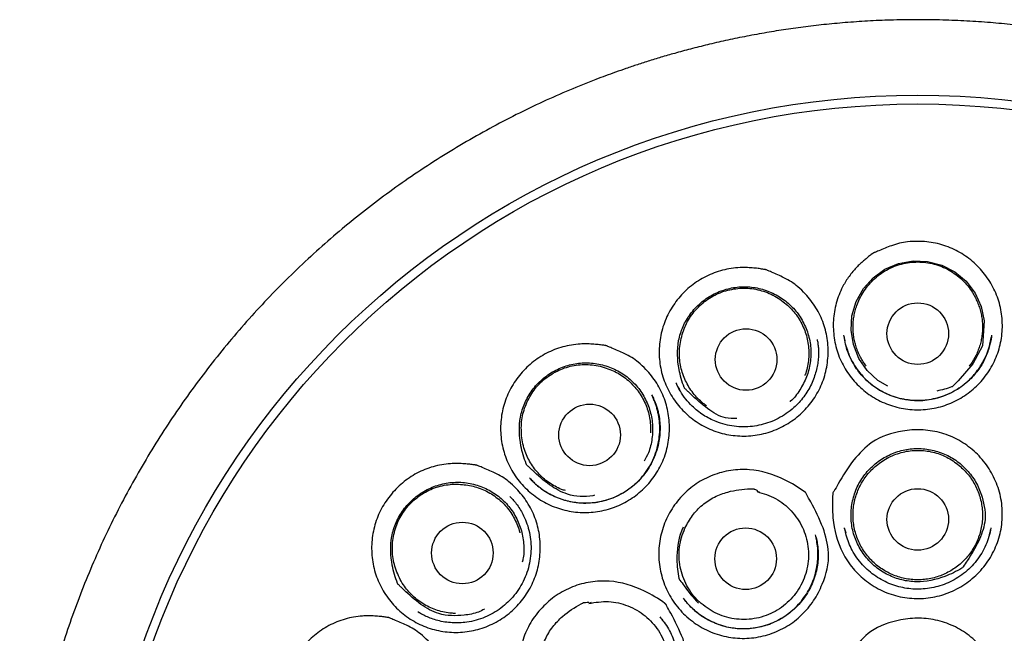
# Model space of a CAD drawing. Header units: millimetres. Extents: x 8 to 1520, y 12 to 1090.
# Tile 44 of 53: x 780 to 799, y 1075 to 1087. Entities that reach past the tile are written whole.
import ezdxf

# ---------------------------------------------------------------- set-up
doc = ezdxf.new("R2010")
doc.units = ezdxf.units.MM

msp = doc.modelspace()

# ---------------------------------------------------------------- linework, layer by layer
at = {"color": 7, "linetype": 'Continuous', "lineweight": 30}
for p, q in [((795.542, 1080.439), (795.545, 1080.419)), ((796.08, 1080.506), (796.075, 1080.534)), ((796.078, 1080.504), (796.083, 1080.481)), ((796.084, 1080.481), (796.081, 1080.506)), ((796.083, 1080.481), (796.095, 1080.42)), ((799.009, 1080.482), (799.013, 1080.503)), ((792.738, 1079.569), (792.731, 1079.582)), ((792.745, 1079.556), (792.739, 1079.57)), ((792.246, 1079.346), (792.257, 1079.327)), ((789.443, 1077.301), (789.438, 1077.307)), ((789.451, 1077.292), (789.443, 1077.301)), ((794.397, 1077.41), (794.345, 1077.418)), ((796.09, 1076.687), (796.088, 1076.695)), ((796.098, 1076.656), (796.092, 1076.687)), ((796.095, 1076.658), (796.11, 1076.6)), ((799.001, 1076.692), (798.992, 1076.654)), ((795.52, 1076.499), (795.514, 1076.527)), ((792.898, 1075.271), (792.879, 1075.296)), ((791.044, 1075.208), (790.994, 1075.192)), ((792.904, 1075.265), (792.899, 1075.272)), ((787.611, 1075.014), (787.606, 1075.017)), ((787.607, 1075.012), (787.617, 1075.007)), ((792.412, 1074.923), (792.425, 1074.906))]:
    msp.add_line(p, q, dxfattribs=at)
at = {"color": 7, "linetype": 'Continuous', "lineweight": 30, "flags": 128}
msp.add_lwpolyline([(796.947, 1079.518), (796.751, 1079.632), (796.538, 1079.83), (796.373, 1080.072), (796.264, 1080.345), (796.217, 1080.631), (796.236, 1080.92), (796.32, 1081.202), (796.462, 1081.461), (796.655, 1081.677), (796.892, 1081.847), (797.163, 1081.961), (797.451, 1082.015), (797.742, 1082.004), (798.025, 1081.929), (798.285, 1081.795), (798.51, 1081.607), (798.687, 1081.372), (798.809, 1081.106), (798.869, 1080.822), (798.833, 1080.321), (798.645, 1079.965), (798.351, 1079.627), (798.3, 1079.573), (798.3, 1079.573)], dxfattribs=at)
at = {"color": 7, "linetype": 'Continuous', "lineweight": 30}
for centre, radius in [((797.546, 1068.964), 16.35), ((797.546, 1068.964), 16.174), ((797.546, 1080.564), 0.613), ((794.127, 1080.049), 0.613), ((791.011, 1078.548), 0.613), ((797.546, 1076.864), 0.613), ((788.477, 1076.196), 0.613), ((794.118, 1076.082), 0.613)]:
    msp.add_circle(centre, radius, dxfattribs=at)
for points, knots in [([(797.546, 1086.816), (797.386, 1086.815), (797.071, 1086.813), (796.608, 1086.793), (796.161, 1086.764), (795.732, 1086.725), (795.32, 1086.678), (794.924, 1086.623), (794.532, 1086.56), (794.146, 1086.49), (793.767, 1086.412), (793.407, 1086.33), (793.066, 1086.245), (792.754, 1086.161), (792.469, 1086.079), (792.21, 1086), (791.967, 1085.922), (791.74, 1085.846), (791.529, 1085.772), (791.329, 1085.699), (791.023, 1085.583), (790.605, 1085.415), (790.076, 1085.182), (789.547, 1084.927), (789.017, 1084.65), (788.491, 1084.353), (787.971, 1084.034), (787.462, 1083.699), (786.967, 1083.348), (786.487, 1082.983), (786.021, 1082.603), (785.567, 1082.206), (785.124, 1081.793), (784.694, 1081.363), (784.279, 1080.919), (783.879, 1080.459), (783.496, 1079.988), (783.13, 1079.506), (782.782, 1079.014), (782.45, 1078.511), (782.134, 1077.993), (781.833, 1077.462), (781.549, 1076.918), (781.284, 1076.364), (781.039, 1075.802), (780.815, 1075.238), (780.612, 1074.671), (780.429, 1074.102), (780.266, 1073.528), (780.121, 1072.944), (779.995, 1072.351), (779.887, 1071.749), (779.8, 1071.141), (779.734, 1070.53), (779.688, 1069.922), (779.664, 1069.317), (779.66, 1068.718), (779.676, 1068.12), (779.712, 1067.52), (779.769, 1066.917), (779.847, 1066.312), (779.946, 1065.708), (780.065, 1065.105), (780.204, 1064.51), (780.362, 1063.924), (780.538, 1063.349), (780.732, 1062.782), (780.946, 1062.22), (781.18, 1061.661), (781.434, 1061.108), (781.708, 1060.563), (782.001, 1060.025), (782.312, 1059.498), (782.641, 1058.98), (782.988, 1058.473), (783.355, 1057.975), (783.729, 1057.5), (784.11, 1057.049), (784.497, 1056.62), (784.905, 1056.196), (785.335, 1055.777), (785.711, 1055.435), (786.024, 1055.164), (786.266, 1054.962), (786.515, 1054.762), (786.769, 1054.564), (786.992, 1054.398), (787.174, 1054.266), (787.308, 1054.169), (787.426, 1054.086), (787.528, 1054.015), (787.614, 1053.956), (787.682, 1053.909), (787.734, 1053.873), (787.763, 1053.854), (787.775, 1053.847)], [0, 0, 0, 0, 0.01046, 0.020552, 0.030284, 0.039666, 0.048704, 0.057404, 0.065771, 0.074592, 0.083021, 0.091062, 0.098708, 0.105954, 0.112192, 0.118091, 0.123643, 0.12885, 0.133713, 0.138256, 0.142736, 0.155129, 0.167633, 0.180492, 0.193494, 0.206654, 0.219954, 0.233312, 0.246467, 0.259609, 0.272694, 0.285732, 0.298981, 0.312217, 0.325454, 0.338706, 0.351993, 0.365096, 0.378228, 0.391361, 0.40448, 0.417837, 0.43121, 0.444588, 0.457933, 0.471221, 0.484239, 0.497239, 0.510237, 0.523246, 0.536516, 0.549836, 0.563207, 0.576606, 0.589971, 0.603048, 0.616089, 0.629109, 0.64212, 0.655374, 0.668652, 0.681968, 0.695335, 0.708737, 0.721881, 0.734964, 0.748006, 0.761026, 0.774276, 0.787531, 0.800807, 0.814129, 0.827512, 0.840783, 0.854166, 0.867635, 0.881202, 0.893636, 0.906184, 0.918963, 0.932024, 0.945381, 0.952176, 0.959053, 0.966005, 0.973027, 0.980081, 0.984132, 0.987733, 0.990885, 0.99359, 0.995851, 0.997669, 0.999049, 1, 1, 1, 1]), ([(807.317, 1053.847), (807.33, 1053.856), (807.361, 1053.877), (807.421, 1053.92), (807.499, 1053.973), (807.591, 1054.036), (807.714, 1054.121), (807.864, 1054.227), (808.06, 1054.369), (808.284, 1054.536), (808.537, 1054.731), (808.804, 1054.944), (809.083, 1055.177), (809.368, 1055.425), (809.651, 1055.681), (809.959, 1055.972), (810.286, 1056.297), (810.628, 1056.658), (810.953, 1057.019), (811.274, 1057.395), (811.59, 1057.786), (811.9, 1058.194), (812.194, 1058.605), (812.476, 1059.021), (812.745, 1059.444), (813.017, 1059.898), (813.289, 1060.385), (813.559, 1060.907), (813.811, 1061.437), (814.047, 1061.978), (814.267, 1062.531), (814.47, 1063.097), (814.655, 1063.67), (814.82, 1064.25), (814.965, 1064.831), (815.089, 1065.412), (815.194, 1065.99), (815.28, 1066.571), (815.347, 1067.157), (815.395, 1067.749), (815.424, 1068.347), (815.432, 1068.948), (815.42, 1069.55), (815.388, 1070.149), (815.337, 1070.742), (815.267, 1071.328), (815.177, 1071.909), (815.069, 1072.49), (814.941, 1073.07), (814.793, 1073.649), (814.625, 1074.223), (814.438, 1074.793), (814.232, 1075.355), (814.009, 1075.907), (813.769, 1076.448), (813.511, 1076.979), (813.236, 1077.503), (812.942, 1078.02), (812.63, 1078.529), (812.301, 1079.027), (811.956, 1079.514), (811.596, 1079.988), (811.222, 1080.448), (810.834, 1080.894), (810.431, 1081.328), (810.035, 1081.727), (809.649, 1082.092), (809.275, 1082.427), (808.891, 1082.751), (808.499, 1083.064), (808.101, 1083.364), (807.678, 1083.664), (807.235, 1083.96), (806.771, 1084.25), (806.312, 1084.517), (805.944, 1084.718), (805.665, 1084.863), (805.473, 1084.959), (805.273, 1085.057), (805.055, 1085.16), (804.816, 1085.269), (804.56, 1085.381), (804.288, 1085.495), (803.999, 1085.609), (803.69, 1085.726), (803.36, 1085.844), (803.02, 1085.957), (802.672, 1086.065), (802.318, 1086.167), (801.947, 1086.265), (801.559, 1086.36), (801.154, 1086.448), (800.731, 1086.53), (800.303, 1086.603), (799.871, 1086.665), (799.437, 1086.717), (798.986, 1086.76), (798.52, 1086.792), (798.038, 1086.812), (797.712, 1086.815), (797.546, 1086.816)], [0, 0, 0, 0, 0.001186, 0.002778, 0.004846, 0.007367, 0.010065, 0.014571, 0.019398, 0.025865, 0.032824, 0.040265, 0.048181, 0.056547, 0.064911, 0.073131, 0.084205, 0.095022, 0.105589, 0.115914, 0.127315, 0.138425, 0.149382, 0.160324, 0.171232, 0.182109, 0.194899, 0.207672, 0.22044, 0.233218, 0.246251, 0.259319, 0.27244, 0.285585, 0.298704, 0.311541, 0.324334, 0.337106, 0.34987, 0.362874, 0.375899, 0.38896, 0.402085, 0.415237, 0.428126, 0.440963, 0.453761, 0.466536, 0.479532, 0.492532, 0.505551, 0.518603, 0.531703, 0.544624, 0.557512, 0.570352, 0.583154, 0.596161, 0.609152, 0.622137, 0.635132, 0.648154, 0.660985, 0.673864, 0.68676, 0.699639, 0.710558, 0.721481, 0.732417, 0.743351, 0.754253, 0.764948, 0.777202, 0.789097, 0.800648, 0.811866, 0.816527, 0.82113, 0.825886, 0.831122, 0.836844, 0.843055, 0.849363, 0.856118, 0.863318, 0.870955, 0.879017, 0.886701, 0.89472, 0.903074, 0.911765, 0.920798, 0.930175, 0.939902, 0.94913, 0.958663, 0.968507, 0.978671, 0.989165, 1, 1, 1, 1]), ([(797.02, 1082.316), (797.074, 1082.334), (797.178, 1082.37), (797.356, 1082.398), (797.596, 1082.408), (797.899, 1082.379), (798.234, 1082.269), (798.539, 1082.094), (798.801, 1081.858), (799.012, 1081.575), (799.156, 1081.255), (799.233, 1080.912), (799.234, 1080.559), (799.164, 1080.214), (799.021, 1079.892), (798.815, 1079.605), (798.555, 1079.369), (798.252, 1079.188), (797.917, 1079.077), (797.566, 1079.035), (797.213, 1079.069), (796.875, 1079.172), (796.567, 1079.345), (796.301, 1079.577), (796.09, 1079.858), (795.941, 1080.177), (795.864, 1080.52), (795.857, 1080.872), (795.923, 1081.217), (796.029, 1081.468), (796.128, 1081.634), (796.196, 1081.73), (796.263, 1081.814), (796.33, 1081.887), (796.396, 1081.952), (796.464, 1082.014), (796.534, 1082.073), (796.59, 1082.117), (796.63, 1082.147), (796.646, 1082.159), (796.654, 1082.164), (796.657, 1082.167), (796.662, 1082.17), (796.672, 1082.174), (796.693, 1082.184), (796.727, 1082.198), (796.837, 1082.245), (796.936, 1082.283), (797.02, 1082.316)], [0, 0, 0, 0, 0.0159501, 0.0313737, 0.0508208, 0.0840812, 0.117157, 0.1501264, 0.1834903, 0.2167411, 0.2497363, 0.2829467, 0.3161114, 0.3494427, 0.3826686, 0.4158002, 0.4490252, 0.4821099, 0.5152641, 0.5485296, 0.5817495, 0.6149981, 0.6482511, 0.6814012, 0.7146221, 0.7476502, 0.7808627, 0.8141934, 0.8472075, 0.8802386, 0.8912509, 0.9023469, 0.9135803, 0.9218399, 0.9306065, 0.9398994, 0.9477627, 0.9566605, 0.960277, 0.9618109, 0.9624747, 0.9629916, 0.9631042, 0.9639206, 0.9661292, 0.969619, 0.97439, 1, 1, 1, 1]), ([(796.457, 1081.381), (796.487, 1081.426), (796.546, 1081.517), (796.658, 1081.636), (796.782, 1081.742), (796.919, 1081.831), (797.066, 1081.902), (797.222, 1081.953), (797.382, 1081.986), (797.492, 1081.99), (797.546, 1081.992)], [0, 0, 0, 0, 0.124391, 0.250087, 0.374675, 0.499589, 0.624383, 0.749523, 0.875394, 1, 1, 1, 1]), ([(797.546, 1081.992), (797.6, 1081.99), (797.709, 1081.986), (797.87, 1081.953), (798.025, 1081.902), (798.172, 1081.831), (798.309, 1081.742), (798.434, 1081.636), (798.545, 1081.517), (798.605, 1081.426), (798.635, 1081.381)], [0, 0, 0, 0, 0.124569, 0.250476, 0.375541, 0.500411, 0.625249, 0.749912, 0.875572, 1, 1, 1, 1]), ([(794.881, 1081.677), (794.931, 1081.651), (795.029, 1081.6), (795.171, 1081.49), (795.343, 1081.324), (795.53, 1081.085), (795.679, 1080.767), (795.76, 1080.425), (795.767, 1080.073), (795.705, 1079.726), (795.57, 1079.401), (795.372, 1079.111), (795.115, 1078.868), (794.815, 1078.681), (794.482, 1078.562), (794.131, 1078.513), (793.779, 1078.539), (793.44, 1078.635), (793.129, 1078.802), (792.859, 1079.027), (792.642, 1079.304), (792.485, 1079.619), (792.4, 1079.962), (792.387, 1080.314), (792.448, 1080.66), (792.578, 1080.987), (792.777, 1081.279), (793.028, 1081.526), (793.326, 1081.715), (793.6, 1081.818), (793.83, 1081.865), (793.986, 1081.88), (794.127, 1081.881), (794.247, 1081.875), (794.359, 1081.863), (794.441, 1081.851), (794.49, 1081.843), (794.51, 1081.84), (794.519, 1081.838), (794.524, 1081.837), (794.529, 1081.836), (794.539, 1081.831), (794.56, 1081.823), (794.594, 1081.808), (794.703, 1081.761), (794.8, 1081.715), (794.881, 1081.677)], [0, 0, 0, 0, 0.01595, 0.031374, 0.050821, 0.08408, 0.117158, 0.150125, 0.183492, 0.216743, 0.249739, 0.282952, 0.316115, 0.349351, 0.382615, 0.415823, 0.449088, 0.482271, 0.515347, 0.548528, 0.581682, 0.614919, 0.648258, 0.681411, 0.714629, 0.747658, 0.780871, 0.814199, 0.847216, 0.880245, 0.896788, 0.913581, 0.924705, 0.936742, 0.947762, 0.95666, 0.960277, 0.96181, 0.962474, 0.962991, 0.963104, 0.96392, 0.966129, 0.969618, 0.97439, 1, 1, 1, 1]), ([(792.967, 1079.415), (792.951, 1079.43), (792.93, 1079.452), (792.906, 1079.471), (792.902, 1079.477), (792.902, 1079.478), (792.901, 1079.479), (792.899, 1079.484), (792.852, 1079.605), (792.762, 1079.913), (792.744, 1080.337), (792.862, 1080.708), (793.01, 1080.963), (793.21, 1081.181), (793.455, 1081.347), (793.729, 1081.459), (794.019, 1081.507), (794.313, 1081.491), (794.597, 1081.408), (794.857, 1081.269), (795.079, 1081.075), (795.252, 1080.838), (795.368, 1080.567), (795.426, 1080.277), (795.414, 1079.984), (795.34, 1079.698), (795.201, 1079.441), (795.084, 1079.275), (795.004, 1079.215), (795.001, 1079.213)], [0, 0, 0, 0, 0.010957, 0.014891, 0.014913, 0.014955, 0.015101, 0.015636, 0.017687, 0.080001, 0.174759, 0.22326, 0.271658, 0.320139, 0.368935, 0.417488, 0.465646, 0.513655, 0.562405, 0.611249, 0.659217, 0.707497, 0.756405, 0.805071, 0.853203, 0.901608, 0.950106, 0.998382, 1, 1, 1, 1]), ([(792.846, 1080.508), (792.86, 1080.559), (792.889, 1080.661), (792.958, 1080.805), (793.044, 1080.941), (793.148, 1081.066), (793.266, 1081.179), (793.396, 1081.274), (793.536, 1081.352), (793.685, 1081.41), (793.841, 1081.45), (794.001, 1081.47), (794.162, 1081.471), (794.321, 1081.451), (794.477, 1081.411), (794.626, 1081.351), (794.768, 1081.274), (794.853, 1081.208), (794.895, 1081.175)], [0, 0, 0, 0, 0.062121, 0.123763, 0.185969, 0.249756, 0.313558, 0.37579, 0.437472, 0.499651, 0.562086, 0.624822, 0.687267, 0.74945, 0.811543, 0.874691, 0.937585, 1, 1, 1, 1]), ([(796.52, 1079.918), (796.504, 1079.94), (796.466, 1079.99), (796.415, 1080.075), (796.367, 1080.172), (796.327, 1080.274), (796.296, 1080.377), (796.273, 1080.483), (796.26, 1080.591), (796.256, 1080.699), (796.261, 1080.807), (796.275, 1080.914), (796.298, 1081.02), (796.334, 1081.135), (796.384, 1081.258), (796.433, 1081.34), (796.457, 1081.381)], [0, 0, 0, 0, 0.051965, 0.120426, 0.190877, 0.261328, 0.32979, 0.398252, 0.468703, 0.539154, 0.607616, 0.676077, 0.746528, 0.816979, 0.907923, 1, 1, 1, 1]), ([(798.635, 1081.381), (798.653, 1081.35), (798.69, 1081.289), (798.735, 1081.191), (798.774, 1081.089), (798.803, 1080.984), (798.823, 1080.879), (798.834, 1080.771), (798.836, 1080.662), (798.828, 1080.554), (798.812, 1080.447), (798.787, 1080.342), (798.752, 1080.239), (798.71, 1080.139), (798.658, 1080.044), (798.612, 1079.97), (798.581, 1079.93), (798.571, 1079.918)], [0, 0, 0, 0, 0.068459, 0.136919, 0.207367, 0.277816, 0.346275, 0.414735, 0.485183, 0.555632, 0.624091, 0.692551, 0.762999, 0.833447, 0.901907, 0.970366, 1, 1, 1, 1]), ([(794.895, 1081.175), (794.932, 1081.144), (795.005, 1081.082), (795.101, 1080.973), (795.185, 1080.855), (795.254, 1080.728), (795.309, 1080.594), (795.348, 1080.455), (795.372, 1080.313), (795.379, 1080.168), (795.371, 1080.024), (795.344, 1079.882), (795.319, 1079.785), (795.298, 1079.737), (795.297, 1079.734)], [0, 0, 0, 0, 0.0901931, 0.1806739, 0.270867, 0.3610601, 0.4515409, 0.541734, 0.6319271, 0.7224078, 0.812601, 0.9027941, 0.9932748, 1, 1, 1, 1]), ([(795.542, 1080.449), (795.547, 1080.424), (795.557, 1080.371), (795.568, 1080.278), (795.57, 1080.173), (795.565, 1080.06), (795.549, 1079.94), (795.522, 1079.816), (795.483, 1079.688), (795.428, 1079.557), (795.359, 1079.428), (795.277, 1079.305), (795.183, 1079.191), (795.068, 1079.078), (794.931, 1078.969), (794.77, 1078.873), (794.601, 1078.798), (794.428, 1078.745), (794.251, 1078.714), (794.071, 1078.704), (793.889, 1078.716), (793.708, 1078.751), (793.544, 1078.804), (793.4, 1078.87), (793.276, 1078.941), (793.158, 1079.025), (793.038, 1079.13), (792.922, 1079.26), (792.816, 1079.41), (792.763, 1079.518), (792.738, 1079.569)], [0, 0, 0, 0, 0.019536, 0.041547, 0.066247, 0.092704, 0.120818, 0.15055, 0.181837, 0.214666, 0.249265, 0.284025, 0.318177, 0.352035, 0.396543, 0.439925, 0.482808, 0.524798, 0.566023, 0.607773, 0.650164, 0.693118, 0.736752, 0.76993, 0.803372, 0.83706, 0.870669, 0.915201, 0.959362, 1, 1, 1, 1]), ([(793.338, 1079.13), (793.316, 1079.145), (793.255, 1079.188), (793.166, 1079.272), (793.07, 1079.38), (792.987, 1079.499), (792.919, 1079.626), (792.865, 1079.76), (792.826, 1079.9), (792.804, 1080.042), (792.797, 1080.193), (792.808, 1080.35), (792.833, 1080.455), (792.846, 1080.508)], [0, 0, 0, 0, 0.050345, 0.143149, 0.235658, 0.328167, 0.42097, 0.513479, 0.605988, 0.698792, 0.791301, 0.89565, 1, 1, 1, 1]), ([(799.017, 1080.532), (799.013, 1080.503), (799.005, 1080.441), (798.984, 1080.344), (798.954, 1080.237), (798.911, 1080.123), (798.854, 1080.004), (798.783, 1079.886), (798.7, 1079.774), (798.598, 1079.661), (798.475, 1079.551), (798.33, 1079.449), (798.177, 1079.367), (798.018, 1079.304), (797.856, 1079.26), (797.69, 1079.234), (797.521, 1079.227), (797.352, 1079.24), (797.183, 1079.272), (797.017, 1079.324), (796.858, 1079.395), (796.718, 1079.478), (796.597, 1079.568), (796.492, 1079.664), (796.393, 1079.774), (796.301, 1079.899), (796.221, 1080.038), (796.154, 1080.192), (796.104, 1080.349), (796.087, 1080.456), (796.08, 1080.506)], [0, 0, 0, 0, 0.021236, 0.044809, 0.070904, 0.099684, 0.130872, 0.16369, 0.196162, 0.228264, 0.270348, 0.311605, 0.352138, 0.391918, 0.430828, 0.469716, 0.509023, 0.548597, 0.588532, 0.629021, 0.669791, 0.710686, 0.742393, 0.775626, 0.810188, 0.846346, 0.884271, 0.923523, 0.96436, 1, 1, 1, 1]), ([(796.123, 1080.305), (796.136, 1080.26), (796.167, 1080.159), (796.24, 1080.007), (796.338, 1079.849), (796.458, 1079.703), (796.595, 1079.573), (796.745, 1079.463), (796.904, 1079.375), (797.068, 1079.309), (797.234, 1079.263), (797.4, 1079.237), (797.564, 1079.23), (797.729, 1079.241), (797.894, 1079.271), (798.059, 1079.321), (798.221, 1079.392), (798.378, 1079.484), (798.512, 1079.587), (798.626, 1079.696), (798.718, 1079.805), (798.799, 1079.919), (798.873, 1080.049), (798.936, 1080.193), (798.985, 1080.342), (799.001, 1080.439), (799.009, 1080.482)], [0, 0, 0, 0, 0.03469, 0.079486, 0.125777, 0.173554, 0.220993, 0.267211, 0.312364, 0.35648, 0.399387, 0.441095, 0.481824, 0.522574, 0.564336, 0.607226, 0.651306, 0.69655, 0.742834, 0.778243, 0.814222, 0.849459, 0.883324, 0.926239, 0.96684, 1, 1, 1, 1]), ([(791.702, 1080.169), (791.752, 1080.144), (791.85, 1080.094), (791.994, 1079.987), (792.168, 1079.822), (792.357, 1079.586), (792.511, 1079.27), (792.597, 1078.929), (792.609, 1078.577), (792.552, 1078.229), (792.421, 1077.902), (792.226, 1077.608), (791.974, 1077.361), (791.676, 1077.17), (791.345, 1077.046), (790.996, 1076.991), (790.643, 1077.012), (790.303, 1077.103), (789.991, 1077.265), (789.718, 1077.487), (789.497, 1077.76), (789.336, 1078.074), (789.247, 1078.415), (789.228, 1078.767), (789.285, 1079.115), (789.41, 1079.444), (789.605, 1079.739), (789.853, 1079.99), (790.147, 1080.184), (790.42, 1080.291), (790.649, 1080.341), (790.805, 1080.359), (790.945, 1080.362), (791.065, 1080.357), (791.177, 1080.347), (791.259, 1080.337), (791.308, 1080.33), (791.328, 1080.326), (791.338, 1080.325), (791.342, 1080.324), (791.347, 1080.323), (791.358, 1080.318), (791.379, 1080.31), (791.413, 1080.296), (791.523, 1080.25), (791.62, 1080.206), (791.702, 1080.169)], [0, 0, 0, 0, 0.01595, 0.031374, 0.050821, 0.08408, 0.117158, 0.150125, 0.183492, 0.216744, 0.249739, 0.282953, 0.316115, 0.349351, 0.382615, 0.415823, 0.449088, 0.482271, 0.515347, 0.548528, 0.581682, 0.614919, 0.648258, 0.68141, 0.714629, 0.747657, 0.780871, 0.814199, 0.847216, 0.880245, 0.896788, 0.913581, 0.924704, 0.936741, 0.947762, 0.95666, 0.960277, 0.96181, 0.962474, 0.962991, 0.963104, 0.96392, 0.966129, 0.969618, 0.97439, 1, 1, 1, 1]), ([(789.819, 1077.893), (789.803, 1077.909), (789.782, 1077.93), (789.758, 1077.949), (789.754, 1077.956), (789.754, 1077.956), (789.753, 1077.957), (789.751, 1077.962), (789.704, 1078.084), (789.614, 1078.391), (789.595, 1078.816), (789.712, 1079.187), (789.859, 1079.442), (790.057, 1079.66), (790.301, 1079.828), (790.574, 1079.941), (790.865, 1079.991), (791.16, 1079.976), (791.445, 1079.894), (791.705, 1079.755), (791.926, 1079.562), (792.099, 1079.325), (792.216, 1079.055), (792.274, 1078.766), (792.262, 1078.473), (792.204, 1078.22), (792.126, 1078.08), (792.095, 1078.025)], [0, 0, 0, 0, 0.01179, 0.016012, 0.016036, 0.016081, 0.016236, 0.01681, 0.019007, 0.085777, 0.187434, 0.239501, 0.291434, 0.343046, 0.395103, 0.447376, 0.499235, 0.55112, 0.603572, 0.655789, 0.707313, 0.759015, 0.81128, 0.863368, 0.915006, 0.96693, 1, 1, 1, 1]), ([(789.652, 1078.61), (789.651, 1078.663), (789.649, 1078.769), (789.672, 1078.927), (789.714, 1079.082), (789.777, 1079.232), (789.856, 1079.375), (789.952, 1079.504), (790.063, 1079.619), (790.188, 1079.719), (790.325, 1079.803), (790.472, 1079.87), (790.626, 1079.917), (790.783, 1079.946), (790.944, 1079.954), (791.105, 1079.94), (791.263, 1079.908), (791.364, 1079.871), (791.414, 1079.852)], [0, 0, 0, 0, 0.0621226, 0.1237636, 0.1859688, 0.2497562, 0.3135587, 0.3757907, 0.4374723, 0.4996509, 0.5620855, 0.6248218, 0.687266, 0.7494502, 0.8115414, 0.874691, 0.9375841, 1, 1, 1, 1]), ([(791.414, 1079.852), (791.458, 1079.833), (791.546, 1079.794), (791.67, 1079.719), (791.785, 1079.631), (791.888, 1079.53), (791.98, 1079.418), (792.059, 1079.297), (792.123, 1079.168), (792.173, 1079.032), (792.207, 1078.891), (792.224, 1078.748), (792.228, 1078.647), (792.223, 1078.596), (792.223, 1078.592)], [0, 0, 0, 0, 0.090193, 0.180674, 0.270867, 0.36106, 0.451541, 0.541734, 0.631927, 0.722408, 0.812601, 0.902794, 0.993275, 1, 1, 1, 1]), ([(792.742, 1079.56), (792.752, 1079.538), (792.77, 1079.501), (792.79, 1079.467), (792.798, 1079.453)], [0, 0, 0, 0, 0.609923, 1, 1, 1, 1]), ([(793.945, 1078.873), (793.868, 1078.873), (793.655, 1078.871), (793.338, 1079.077), (793.111, 1079.278), (792.985, 1079.398), (792.967, 1079.415)], [0, 0, 0, 0, 0.197581, 0.546504, 0.935457, 1, 1, 1, 1]), ([(798.3, 1079.573), (798.284, 1079.558), (798.262, 1079.537), (798.243, 1079.513), (798.236, 1079.509), (798.236, 1079.509), (798.234, 1079.508), (798.229, 1079.506), (798.13, 1079.468), (798.026, 1079.444), (797.927, 1079.42)], [0, 0, 0, 0, 0.162127, 0.2198344, 0.2201581, 0.2207743, 0.2228937, 0.2306911, 0.2605352, 1, 1, 1, 1]), ([(792.247, 1079.347), (792.251, 1079.338), (792.262, 1079.317), (792.282, 1079.277), (792.306, 1079.225), (792.331, 1079.159), (792.357, 1079.079), (792.385, 1078.97), (792.407, 1078.836), (792.416, 1078.684), (792.409, 1078.533), (792.384, 1078.368), (792.337, 1078.194), (792.262, 1078.014), (792.166, 1077.848), (792.05, 1077.696), (791.916, 1077.561), (791.765, 1077.443), (791.601, 1077.346), (791.426, 1077.27), (791.257, 1077.222), (791.1, 1077.196), (790.955, 1077.185), (790.809, 1077.189), (790.662, 1077.208), (790.516, 1077.242), (790.373, 1077.29), (790.233, 1077.355), (790.117, 1077.424), (790.026, 1077.489), (789.961, 1077.543), (789.909, 1077.591), (789.868, 1077.632), (789.838, 1077.665), (789.823, 1077.683), (789.816, 1077.69)], [0, 0, 0, 0, 0.007804, 0.018444, 0.032011, 0.048615, 0.068315, 0.091117, 0.127074, 0.162529, 0.197601, 0.232378, 0.278106, 0.323107, 0.367578, 0.411524, 0.455686, 0.49988, 0.543834, 0.588158, 0.632298, 0.665425, 0.698977, 0.732969, 0.767303, 0.802038, 0.837239, 0.872836, 0.908747, 0.93149, 0.951183, 0.96784, 0.981487, 0.992162, 1, 1, 1, 1]), ([(789.832, 1077.672), (789.854, 1077.65), (789.899, 1077.602), (789.979, 1077.531), (790.075, 1077.458), (790.188, 1077.386), (790.317, 1077.32), (790.456, 1077.265), (790.6, 1077.225), (790.76, 1077.197), (790.936, 1077.187), (791.124, 1077.2), (791.305, 1077.237), (791.478, 1077.294), (791.642, 1077.371), (791.797, 1077.469), (791.94, 1077.587), (792.069, 1077.723), (792.182, 1077.877), (792.274, 1078.047), (792.344, 1078.227), (792.389, 1078.413), (792.41, 1078.597), (792.408, 1078.777), (792.388, 1078.922), (792.364, 1079.033), (792.342, 1079.11), (792.315, 1079.188), (792.288, 1079.26), (792.266, 1079.306), (792.257, 1079.326)], [0, 0, 0, 0, 0.021935, 0.047072, 0.075475, 0.107199, 0.142146, 0.177928, 0.213117, 0.247766, 0.293234, 0.337707, 0.381097, 0.423683, 0.466202, 0.509199, 0.552845, 0.597165, 0.6421, 0.687532, 0.733485, 0.778775, 0.822607, 0.864977, 0.906112, 0.926224, 0.945792, 0.963135, 0.984341, 1, 1, 1, 1]), ([(796.27, 1078.05), (796.384, 1078.179), (796.642, 1078.471), (797.15, 1078.626), (797.61, 1078.664), (797.981, 1078.607), (798.331, 1078.475), (798.64, 1078.265), (798.897, 1077.995), (799.089, 1077.675), (799.208, 1077.321), (799.243, 1076.95), (799.198, 1076.578), (799.071, 1076.226), (798.871, 1075.91), (798.603, 1075.648), (798.288, 1075.446), (797.936, 1075.322), (797.566, 1075.275), (797.193, 1075.313), (796.837, 1075.429), (796.517, 1075.623), (796.246, 1075.881), (795.971, 1076.29), (795.842, 1076.813), (795.841, 1077.22), (795.855, 1077.384), (795.856, 1077.391), (795.856, 1077.393), (795.856, 1077.393), (795.86, 1077.403), (795.9, 1077.461), (796.018, 1077.69), (796.161, 1077.894), (796.27, 1078.05)], [0, 0, 0, 0, 0.048216, 0.10897, 0.143984, 0.179183, 0.214255, 0.249211, 0.284328, 0.31938, 0.354264, 0.389454, 0.424605, 0.459922, 0.494719, 0.530036, 0.565299, 0.600106, 0.635214, 0.67028, 0.705518, 0.740623, 0.775671, 0.810789, 0.879404, 0.924527, 0.926012, 0.9264, 0.926505, 0.926535, 0.926551, 0.9294, 0.946253, 1, 1, 1, 1]), ([(790.528, 1077.438), (790.503, 1077.446), (790.432, 1077.469), (790.322, 1077.523), (790.198, 1077.598), (790.085, 1077.687), (789.982, 1077.788), (789.89, 1077.901), (789.813, 1078.023), (789.749, 1078.152), (789.699, 1078.294), (789.663, 1078.447), (789.655, 1078.556), (789.652, 1078.61)], [0, 0, 0, 0, 0.050345, 0.143149, 0.235658, 0.328167, 0.42097, 0.513479, 0.605988, 0.698792, 0.791301, 0.89565, 1, 1, 1, 1]), ([(798.757, 1076.426), (798.809, 1076.552), (798.925, 1076.836), (798.858, 1077.248), (798.726, 1077.586), (798.555, 1077.828), (798.339, 1078.03), (798.081, 1078.175), (797.799, 1078.263), (797.505, 1078.286), (797.213, 1078.246), (796.937, 1078.14), (796.69, 1077.979), (796.485, 1077.767), (796.331, 1077.516), (796.238, 1077.235), (796.205, 1076.941), (796.239, 1076.648), (796.337, 1076.371), (796.495, 1076.121), (796.7, 1075.91), (796.949, 1075.751), (797.226, 1075.65), (797.613, 1075.598), (798.03, 1075.69), (798.319, 1075.831), (798.431, 1075.899), (798.435, 1075.902), (798.437, 1075.903), (798.437, 1075.903), (798.443, 1075.909), (798.469, 1075.957), (798.591, 1076.121), (798.685, 1076.294), (798.757, 1076.426)], [0, 0, 0, 0, 0.048348, 0.108758, 0.143724, 0.178862, 0.214131, 0.249325, 0.284404, 0.319445, 0.354296, 0.389448, 0.42472, 0.459611, 0.494407, 0.529887, 0.565333, 0.600116, 0.634984, 0.67025, 0.705426, 0.740326, 0.77537, 0.810476, 0.87948, 0.924453, 0.925927, 0.926312, 0.926417, 0.926447, 0.926463, 0.929313, 0.946174, 1, 1, 1, 1]), ([(796.722, 1077.938), (796.761, 1077.969), (796.839, 1078.031), (796.969, 1078.105), (797.107, 1078.164), (797.251, 1078.208), (797.397, 1078.235), (797.496, 1078.239), (797.546, 1078.24)], [0, 0, 0, 0, 0.166131, 0.332352, 0.501005, 0.668609, 0.834185, 1, 1, 1, 1]), ([(797.546, 1078.24), (797.597, 1078.239), (797.697, 1078.235), (797.845, 1078.208), (797.987, 1078.166), (798.123, 1078.106), (798.252, 1078.032), (798.33, 1077.97), (798.369, 1077.938)], [0, 0, 0, 0, 0.169733, 0.336269, 0.501891, 0.666522, 0.831788, 1, 1, 1, 1]), ([(789.119, 1077.792), (789.169, 1077.768), (789.268, 1077.719), (789.412, 1077.613), (789.587, 1077.45), (789.778, 1077.214), (789.934, 1076.899), (790.023, 1076.559), (790.037, 1076.207), (789.983, 1075.858), (789.855, 1075.529), (789.664, 1075.233), (789.413, 1074.984), (789.118, 1074.789), (788.788, 1074.663), (788.439, 1074.605), (788.087, 1074.623), (787.746, 1074.712), (787.433, 1074.871), (787.159, 1075.091), (786.936, 1075.363), (786.773, 1075.675), (786.681, 1076.016), (786.659, 1076.369), (786.713, 1076.717), (786.836, 1077.048), (787.028, 1077.344), (787.274, 1077.598), (787.566, 1077.794), (787.838, 1077.905), (788.066, 1077.956), (788.221, 1077.975), (788.362, 1077.98), (788.482, 1077.976), (788.593, 1077.967), (788.676, 1077.957), (788.724, 1077.95), (788.745, 1077.947), (788.754, 1077.945), (788.759, 1077.945), (788.763, 1077.943), (788.774, 1077.939), (788.795, 1077.931), (788.829, 1077.917), (788.939, 1077.873), (789.037, 1077.829), (789.119, 1077.792)], [0, 0, 0, 0, 0.015951, 0.031374, 0.050821, 0.084081, 0.117158, 0.150126, 0.183492, 0.216744, 0.249739, 0.282953, 0.316115, 0.349352, 0.382615, 0.415823, 0.449088, 0.48227, 0.515347, 0.548528, 0.581682, 0.614918, 0.648258, 0.681409, 0.714629, 0.747657, 0.780871, 0.814198, 0.847216, 0.880245, 0.896788, 0.913581, 0.924704, 0.936741, 0.947762, 0.95666, 0.960277, 0.96181, 0.962474, 0.962991, 0.963104, 0.96392, 0.966128, 0.969618, 0.97439, 1, 1, 1, 1]), ([(791.111, 1077.345), (791.099, 1077.342), (790.923, 1077.302), (790.592, 1077.327), (790.191, 1077.548), (789.964, 1077.757), (789.837, 1077.876), (789.819, 1077.893)], [0, 0, 0, 0, 0.025258, 0.368633, 0.643438, 0.949383, 1, 1, 1, 1]), ([(795.66, 1076.699), (795.711, 1076.534), (795.824, 1076.163), (795.692, 1075.65), (795.485, 1075.239), (795.242, 1074.954), (794.946, 1074.724), (794.604, 1074.569), (794.238, 1074.49), (793.865, 1074.495), (793.501, 1074.58), (793.166, 1074.745), (792.873, 1074.977), (792.638, 1075.268), (792.475, 1075.603), (792.387, 1075.967), (792.383, 1076.341), (792.46, 1076.706), (792.616, 1077.045), (792.843, 1077.342), (793.127, 1077.586), (793.46, 1077.757), (793.82, 1077.853), (794.315, 1077.874), (794.829, 1077.711), (795.177, 1077.499), (795.31, 1077.401), (795.315, 1077.397), (795.317, 1077.396), (795.317, 1077.395), (795.324, 1077.387), (795.352, 1077.323), (795.485, 1077.103), (795.585, 1076.874), (795.66, 1076.699)], [0, 0, 0, 0, 0.0483425, 0.1087464, 0.1437085, 0.1788428, 0.2140345, 0.249241, 0.2842896, 0.3194104, 0.3543551, 0.3894545, 0.4247242, 0.4596099, 0.4947682, 0.5300413, 0.565145, 0.6001599, 0.635027, 0.6702862, 0.7054601, 0.7403542, 0.7753958, 0.8104963, 0.8794927, 0.9244617, 0.9259353, 0.9263202, 0.9264249, 0.9264553, 0.9264713, 0.9293206, 0.9461801, 1, 1, 1, 1]), ([(789.852, 1077.655), (789.84, 1077.665), (789.828, 1077.676), (789.817, 1077.689), (789.817, 1077.69)], [0, 0, 0, 0, 0.918093, 1, 1, 1, 1]), ([(787.257, 1075.513), (787.242, 1075.529), (787.221, 1075.55), (787.197, 1075.569), (787.193, 1075.576), (787.192, 1075.576), (787.192, 1075.577), (787.19, 1075.583), (787.142, 1075.704), (787.052, 1076.012), (787.033, 1076.437), (787.15, 1076.808), (787.297, 1077.064), (787.494, 1077.283), (787.738, 1077.45), (788.01, 1077.564), (788.301, 1077.614), (788.596, 1077.599), (788.88, 1077.517), (789.14, 1077.379), (789.361, 1077.186), (789.534, 1076.949), (789.652, 1076.678), (789.706, 1076.39), (789.708, 1076.162), (789.675, 1076.041), (789.667, 1076.013)], [0, 0, 0, 0, 0.012673, 0.017212, 0.017237, 0.017286, 0.017453, 0.018069, 0.020431, 0.092204, 0.201478, 0.257446, 0.313269, 0.368748, 0.424706, 0.480894, 0.53664, 0.592411, 0.648794, 0.704923, 0.760308, 0.815883, 0.872065, 0.928055, 0.983563, 1, 1, 1, 1]), ([(787.159, 1075.855), (787.143, 1075.905), (787.109, 1076.006), (787.085, 1076.163), (787.08, 1076.324), (787.095, 1076.486), (787.129, 1076.645), (787.182, 1076.798), (787.254, 1076.94), (787.344, 1077.073), (787.451, 1077.193), (787.572, 1077.3), (787.704, 1077.391), (787.847, 1077.465), (787.998, 1077.52), (788.156, 1077.554), (788.317, 1077.57), (788.424, 1077.564), (788.477, 1077.561)], [0, 0, 0, 0, 0.062123, 0.123764, 0.185969, 0.249756, 0.31356, 0.375792, 0.437473, 0.499651, 0.562086, 0.624822, 0.687266, 0.74945, 0.811541, 0.874691, 0.937583, 1, 1, 1, 1]), ([(788.477, 1077.561), (788.525, 1077.555), (788.621, 1077.545), (788.761, 1077.509), (788.896, 1077.459), (789.025, 1077.393), (789.146, 1077.313), (789.257, 1077.221), (789.357, 1077.116), (789.444, 1077.001), (789.518, 1076.877), (789.576, 1076.744), (789.61, 1076.65), (789.62, 1076.599), (789.621, 1076.596)], [0, 0, 0, 0, 0.090193, 0.180674, 0.270867, 0.36106, 0.451541, 0.541734, 0.631927, 0.722408, 0.812601, 0.902794, 0.993275, 1, 1, 1, 1]), ([(792.91, 1076.692), (792.955, 1076.778), (793.046, 1076.949), (793.25, 1077.158), (793.491, 1077.32), (793.814, 1077.437), (794.075, 1077.472), (794.243, 1077.477), (794.262, 1077.477), (794.266, 1077.477), (794.268, 1077.477), (794.268, 1077.477), (794.268, 1077.477), (794.268, 1077.477), (794.268, 1077.477), (794.268, 1077.477), (794.269, 1077.477), (794.273, 1077.475), (794.282, 1077.471), (794.311, 1077.459), (794.336, 1077.447), (794.355, 1077.439)], [0, 0, 0, 0, 0.164881, 0.329337, 0.49336, 0.6564, 0.911801, 0.939653, 0.943256, 0.945384, 0.945875, 0.945936, 0.945973, 0.945985, 0.945997, 0.946092, 0.946279, 0.946926, 0.952996, 0.964229, 1, 1, 1, 1]), ([(789.423, 1077.322), (789.448, 1077.296), (789.499, 1077.243), (789.571, 1077.152), (789.639, 1077.05), (789.706, 1076.925), (789.768, 1076.776), (789.815, 1076.603), (789.843, 1076.421), (789.847, 1076.232), (789.827, 1076.041), (789.782, 1075.853), (789.713, 1075.673), (789.624, 1075.506), (789.514, 1075.353), (789.388, 1075.216), (789.248, 1075.097), (789.093, 1074.996), (788.927, 1074.914), (788.749, 1074.853), (788.579, 1074.818), (788.42, 1074.803), (788.274, 1074.804), (788.129, 1074.819), (787.991, 1074.848), (787.866, 1074.887), (787.758, 1074.931), (787.667, 1074.977), (787.614, 1075.009), (787.589, 1075.023)], [0, 0, 0, 0, 0.026206, 0.053516, 0.082219, 0.112122, 0.152739, 0.194516, 0.237353, 0.281132, 0.32607, 0.370992, 0.4154, 0.459591, 0.503024, 0.546121, 0.588954, 0.631222, 0.674265, 0.717914, 0.761966, 0.79543, 0.82929, 0.86343, 0.897179, 0.927867, 0.955247, 0.979262, 1, 1, 1, 1]), ([(794.345, 1077.418), (794.472, 1077.38), (794.727, 1077.303), (795.041, 1077.047), (795.266, 1076.716), (795.379, 1076.33), (795.369, 1075.929), (795.238, 1075.549), (794.998, 1075.227), (794.671, 1074.992), (794.288, 1074.868), (793.887, 1074.866), (793.503, 1074.98), (793.297, 1075.142), (793.196, 1075.222)], [0, 0, 0, 0, 0.083537, 0.167073, 0.25061, 0.334147, 0.417684, 0.50122, 0.584757, 0.668294, 0.75183, 0.835367, 0.918904, 1, 1, 1, 1]), ([(792.873, 1076.709), (792.861, 1076.683), (792.773, 1076.481), (792.731, 1076.128), (792.766, 1075.809), (792.792, 1075.681), (792.793, 1075.676), (792.794, 1075.674), (792.794, 1075.674), (792.797, 1075.667), (792.834, 1075.625), (792.947, 1075.456), (793.077, 1075.308), (793.177, 1075.196)], [0, 0, 0, 0, 0.051765, 0.395632, 0.621763, 0.629207, 0.63115, 0.631677, 0.63183, 0.63191, 0.646187, 0.730644, 1, 1, 1, 1]), ([(793.196, 1075.222), (793.193, 1075.225), (793.143, 1075.273), (793.052, 1075.375), (792.944, 1075.542), (792.863, 1075.724), (792.81, 1075.916), (792.788, 1076.113), (792.798, 1076.312), (792.835, 1076.508), (792.885, 1076.631), (792.91, 1076.692)], [0, 0, 0, 0, 0.007313, 0.131399, 0.255485, 0.379571, 0.503657, 0.627742, 0.751828, 0.875914, 1, 1, 1, 1]), ([(799.004, 1076.695), (798.991, 1076.638), (798.967, 1076.522), (798.904, 1076.354), (798.822, 1076.193), (798.719, 1076.043), (798.598, 1075.905), (798.46, 1075.785), (798.31, 1075.683), (798.152, 1075.601), (797.989, 1075.54), (797.822, 1075.499), (797.656, 1075.477), (797.49, 1075.474), (797.327, 1075.489), (797.166, 1075.522), (797.008, 1075.573), (796.854, 1075.643), (796.706, 1075.731), (796.568, 1075.837), (796.442, 1075.961), (796.331, 1076.099), (796.239, 1076.246), (796.17, 1076.397), (796.119, 1076.544), (796.099, 1076.641), (796.09, 1076.687)], [0, 0, 0, 0, 0.043304, 0.086882, 0.130682, 0.17483, 0.219303, 0.263656, 0.30741, 0.350539, 0.392551, 0.434007, 0.474766, 0.514504, 0.553694, 0.59343, 0.633587, 0.674477, 0.716011, 0.758048, 0.80081, 0.844186, 0.886272, 0.926699, 0.965386, 1, 1, 1, 1]), ([(798.969, 1076.55), (798.971, 1076.556), (798.982, 1076.591), (798.99, 1076.628), (798.997, 1076.658)], [0, 0, 0, 0, 0.159925, 1, 1, 1, 1]), ([(795.505, 1076.561), (795.515, 1076.523), (795.536, 1076.444), (795.557, 1076.315), (795.565, 1076.176), (795.559, 1076.029), (795.537, 1075.88), (795.499, 1075.73), (795.444, 1075.582), (795.372, 1075.437), (795.283, 1075.298), (795.179, 1075.17), (795.061, 1075.054), (794.933, 1074.953), (794.795, 1074.867), (794.65, 1074.797), (794.512, 1074.747), (794.384, 1074.715), (794.267, 1074.695), (794.147, 1074.684), (794.02, 1074.683), (793.884, 1074.694), (793.741, 1074.72), (793.593, 1074.763), (793.442, 1074.824), (793.29, 1074.907), (793.159, 1075), (793.05, 1075.097), (792.967, 1075.183), (792.919, 1075.244), (792.898, 1075.271)], [0, 0, 0, 0, 0.029925, 0.06194, 0.096332, 0.132284, 0.168984, 0.206518, 0.245175, 0.284527, 0.324714, 0.365235, 0.405329, 0.445023, 0.484513, 0.523683, 0.56242, 0.591392, 0.620206, 0.648992, 0.679696, 0.712811, 0.748312, 0.785837, 0.825619, 0.86796, 0.912323, 0.943096, 0.974912, 1, 1, 1, 1]), ([(793.001, 1075.151), (793.023, 1075.128), (793.073, 1075.079), (793.159, 1075.006), (793.261, 1074.932), (793.373, 1074.865), (793.492, 1074.807), (793.628, 1074.756), (793.78, 1074.716), (793.947, 1074.692), (794.114, 1074.687), (794.277, 1074.7), (794.437, 1074.731), (794.593, 1074.779), (794.743, 1074.845), (794.887, 1074.928), (795.022, 1075.027), (795.146, 1075.142), (795.256, 1075.271), (795.353, 1075.414), (795.434, 1075.571), (795.498, 1075.742), (795.537, 1075.91), (795.557, 1076.071), (795.559, 1076.22), (795.548, 1076.365), (795.529, 1076.457), (795.52, 1076.499)], [0, 0, 0, 0, 0.024916, 0.054425, 0.087808, 0.122383, 0.156526, 0.190271, 0.234774, 0.278602, 0.321612, 0.36398, 0.405902, 0.448027, 0.490413, 0.533241, 0.576506, 0.620165, 0.664115, 0.708414, 0.753881, 0.801251, 0.85009, 0.887829, 0.926652, 0.966455, 1, 1, 1, 1]), ([(788.342, 1074.993), (788.316, 1074.994), (788.242, 1074.994), (788.12, 1075.013), (787.98, 1075.049), (787.845, 1075.1), (787.717, 1075.167), (787.596, 1075.247), (787.486, 1075.341), (787.387, 1075.446), (787.297, 1075.567), (787.218, 1075.703), (787.179, 1075.804), (787.159, 1075.855)], [0, 0, 0, 0, 0.050345, 0.143149, 0.235658, 0.328167, 0.42097, 0.513479, 0.605988, 0.698792, 0.791301, 0.89565, 1, 1, 1, 1]), ([(788.916, 1075.077), (788.877, 1075.057), (788.751, 1074.993), (788.443, 1074.939), (788.032, 1074.941), (787.629, 1075.17), (787.402, 1075.377), (787.275, 1075.496), (787.257, 1075.513)], [0, 0, 0, 0, 0.0709008, 0.2282496, 0.5001159, 0.717693, 0.959924, 1, 1, 1, 1]), ([(792.871, 1074.485), (792.922, 1074.32), (793.037, 1073.949), (792.907, 1073.435), (792.702, 1073.023), (792.46, 1072.736), (792.165, 1072.505), (791.825, 1072.349), (791.459, 1072.268), (791.086, 1072.271), (790.722, 1072.354), (790.387, 1072.519), (790.093, 1072.749), (789.857, 1073.039), (789.692, 1073.374), (789.603, 1073.738), (789.598, 1074.112), (789.673, 1074.477), (789.828, 1074.818), (790.054, 1075.116), (790.337, 1075.361), (790.668, 1075.534), (791.028, 1075.631), (791.521, 1075.655), (792.036, 1075.494), (792.385, 1075.284), (792.518, 1075.186), (792.523, 1075.182), (792.525, 1075.181), (792.525, 1075.18), (792.532, 1075.172), (792.56, 1075.108), (792.695, 1074.888), (792.795, 1074.659), (792.871, 1074.485)], [0, 0, 0, 0, 0.048343, 0.108746, 0.143709, 0.178843, 0.214035, 0.249241, 0.28429, 0.31941, 0.354355, 0.389454, 0.424724, 0.45961, 0.494768, 0.530041, 0.565145, 0.60016, 0.635026, 0.670286, 0.70546, 0.740354, 0.775396, 0.810496, 0.879493, 0.924462, 0.925935, 0.92632, 0.926425, 0.926455, 0.926471, 0.929321, 0.94618, 1, 1, 1, 1]), ([(790.016, 1073.915), (790.019, 1074.012), (790.027, 1074.206), (790.121, 1074.483), (790.267, 1074.733), (790.507, 1074.979), (790.727, 1075.123), (790.876, 1075.201), (790.894, 1075.21), (790.897, 1075.211), (790.898, 1075.212), (790.899, 1075.212), (790.899, 1075.212), (790.899, 1075.212), (790.899, 1075.212), (790.899, 1075.212), (790.9, 1075.212), (790.904, 1075.212), (790.914, 1075.213), (790.945, 1075.214), (790.973, 1075.214), (790.994, 1075.215)], [0, 0, 0, 0, 0.164881, 0.3293365, 0.49336, 0.6563996, 0.911801, 0.9396533, 0.943256, 0.945384, 0.9458745, 0.945936, 0.9459728, 0.9459849, 0.9459972, 0.9460918, 0.9462788, 0.9469256, 0.9529961, 0.9642293, 1, 1, 1, 1]), ([(790.994, 1075.192), (791.125, 1075.213), (791.388, 1075.254), (791.782, 1075.16), (792.128, 1074.959), (792.397, 1074.661), (792.563, 1074.295), (792.61, 1073.896), (792.533, 1073.501), (792.34, 1073.148), (792.049, 1072.87), (791.688, 1072.693), (791.29, 1072.634), (790.895, 1072.7), (790.604, 1072.844), (790.463, 1072.967), (790.421, 1073.003)], [0, 0, 0, 0, 0.0745349, 0.1490699, 0.2236048, 0.2981398, 0.3726747, 0.4472096, 0.5217446, 0.5962795, 0.6708145, 0.7453494, 0.8198843, 0.8944193, 0.9689542, 1, 1, 1, 1]), ([(792.9, 1075.268), (792.913, 1075.25), (792.93, 1075.229), (792.947, 1075.209), (792.95, 1075.206)], [0, 0, 0, 0, 0.8624294, 1, 1, 1, 1]), ([(787.364, 1074.757), (787.414, 1074.732), (787.513, 1074.683), (787.657, 1074.577), (787.832, 1074.414), (788.024, 1074.178), (788.179, 1073.863), (788.268, 1073.522), (788.283, 1073.169), (788.229, 1072.82), (788.101, 1072.491), (787.91, 1072.195), (787.66, 1071.945), (787.365, 1071.751), (787.035, 1071.625), (786.687, 1071.567), (786.335, 1071.586), (785.995, 1071.674), (785.682, 1071.834), (785.408, 1072.054), (785.185, 1072.327), (785.022, 1072.64), (784.93, 1072.981), (784.908, 1073.334), (784.962, 1073.682), (785.084, 1074.013), (785.276, 1074.31), (785.521, 1074.564), (785.813, 1074.76), (786.085, 1074.87), (786.312, 1074.922), (786.468, 1074.941), (786.608, 1074.945), (786.728, 1074.941), (786.84, 1074.932), (786.922, 1074.923), (786.97, 1074.915), (786.991, 1074.912), (787, 1074.911), (787.004, 1074.91), (787.009, 1074.909), (787.02, 1074.905), (787.041, 1074.896), (787.075, 1074.882), (787.185, 1074.838), (787.282, 1074.794), (787.364, 1074.757)], [0, 0, 0, 0, 0.015951, 0.031374, 0.050821, 0.084081, 0.117158, 0.150127, 0.183492, 0.216745, 0.249739, 0.282953, 0.316115, 0.349352, 0.382615, 0.415823, 0.449088, 0.48227, 0.515347, 0.548527, 0.581682, 0.614917, 0.648258, 0.681408, 0.714629, 0.747656, 0.780871, 0.814198, 0.847216, 0.880245, 0.896788, 0.913581, 0.924704, 0.936741, 0.947762, 0.95666, 0.960277, 0.961811, 0.962474, 0.962991, 0.963104, 0.96392, 0.966128, 0.969618, 0.97439, 1, 1, 1, 1]), ([(792.425, 1074.906), (792.456, 1074.867), (792.522, 1074.786), (792.603, 1074.651), (792.671, 1074.508), (792.721, 1074.365), (792.755, 1074.223), (792.774, 1074.086), (792.78, 1073.955), (792.775, 1073.817), (792.756, 1073.676), (792.721, 1073.532), (792.674, 1073.396), (792.614, 1073.265), (792.542, 1073.142), (792.458, 1073.025), (792.364, 1072.918), (792.26, 1072.819), (792.147, 1072.732), (792.025, 1072.655), (791.892, 1072.588), (791.759, 1072.537), (791.625, 1072.501), (791.495, 1072.477), (791.356, 1072.465), (791.211, 1072.466), (791.059, 1072.483), (790.904, 1072.517), (790.746, 1072.568), (790.646, 1072.618), (790.594, 1072.643)], [0, 0, 0, 0, 0.03666, 0.076725, 0.11529, 0.152473, 0.187914, 0.221594, 0.253633, 0.284118, 0.322145, 0.357427, 0.392327, 0.427168, 0.461904, 0.49671, 0.531503, 0.566198, 0.600884, 0.635675, 0.671123, 0.709262, 0.739883, 0.772246, 0.806042, 0.841415, 0.878651, 0.91753, 0.957796, 1, 1, 1, 1]), ([(792.491, 1074.821), (792.486, 1074.828), (792.469, 1074.854), (792.449, 1074.878), (792.434, 1074.896)], [0, 0, 0, 0, 0.24299, 1, 1, 1, 1]), ([(796.249, 1074.27), (796.361, 1074.402), (796.613, 1074.699), (797.118, 1074.864), (797.577, 1074.912), (797.949, 1074.862), (798.301, 1074.736), (798.614, 1074.532), (798.877, 1074.267), (799.075, 1073.951), (799.201, 1073.599), (799.243, 1073.227), (799.206, 1072.854), (799.085, 1072.5), (798.891, 1072.179), (798.629, 1071.912), (798.318, 1071.704), (797.969, 1071.572), (797.599, 1071.518), (797.226, 1071.549), (796.868, 1071.658), (796.544, 1071.846), (796.268, 1072.099), (795.985, 1072.503), (795.846, 1073.024), (795.836, 1073.431), (795.847, 1073.596), (795.848, 1073.603), (795.848, 1073.605), (795.848, 1073.605), (795.851, 1073.615), (795.89, 1073.673), (796.004, 1073.905), (796.143, 1074.112), (796.249, 1074.27)], [0, 0, 0, 0, 0.048216, 0.10897, 0.143984, 0.179183, 0.214255, 0.249211, 0.284329, 0.31938, 0.354265, 0.389454, 0.424606, 0.459922, 0.49472, 0.530036, 0.565299, 0.600106, 0.635214, 0.67028, 0.705518, 0.740623, 0.77567, 0.810789, 0.879404, 0.924527, 0.926012, 0.9264, 0.926505, 0.926535, 0.926551, 0.9294, 0.946253, 1, 1, 1, 1])]:
    msp.add_open_spline(points, degree=3, knots=knots, dxfattribs=at)
msp.add_open_spline([(798.369, 1077.938), (798.402, 1077.91), (798.468, 1077.852), (798.555, 1077.753), (798.632, 1077.646), (798.697, 1077.532), (798.751, 1077.412), (798.792, 1077.287), (798.82, 1077.159), (798.834, 1077.028), (798.836, 1076.897), (798.824, 1076.766), (798.798, 1076.637), (798.76, 1076.511), (798.709, 1076.39), (798.646, 1076.275), (798.571, 1076.167), (798.486, 1076.066), (798.391, 1075.975), (798.288, 1075.895), (798.176, 1075.825), (798.058, 1075.766), (797.935, 1075.721), (797.807, 1075.687), (797.677, 1075.667), (797.546, 1075.661), (797.414, 1075.667), (797.284, 1075.687), (797.157, 1075.721), (797.034, 1075.766), (796.916, 1075.825), (796.804, 1075.895), (796.7, 1075.975), (796.605, 1076.066), (796.52, 1076.167), (796.446, 1076.275), (796.383, 1076.39), (796.332, 1076.511), (796.293, 1076.637), (796.268, 1076.766), (796.256, 1076.897), (796.257, 1077.028), (796.272, 1077.159), (796.3, 1077.287), (796.341, 1077.412), (796.394, 1077.532), (796.46, 1077.646), (796.537, 1077.753), (796.623, 1077.852), (796.689, 1077.91), (796.722, 1077.938)], degree=3, dxfattribs=at)

doc.saveas('drawing.dxf')
